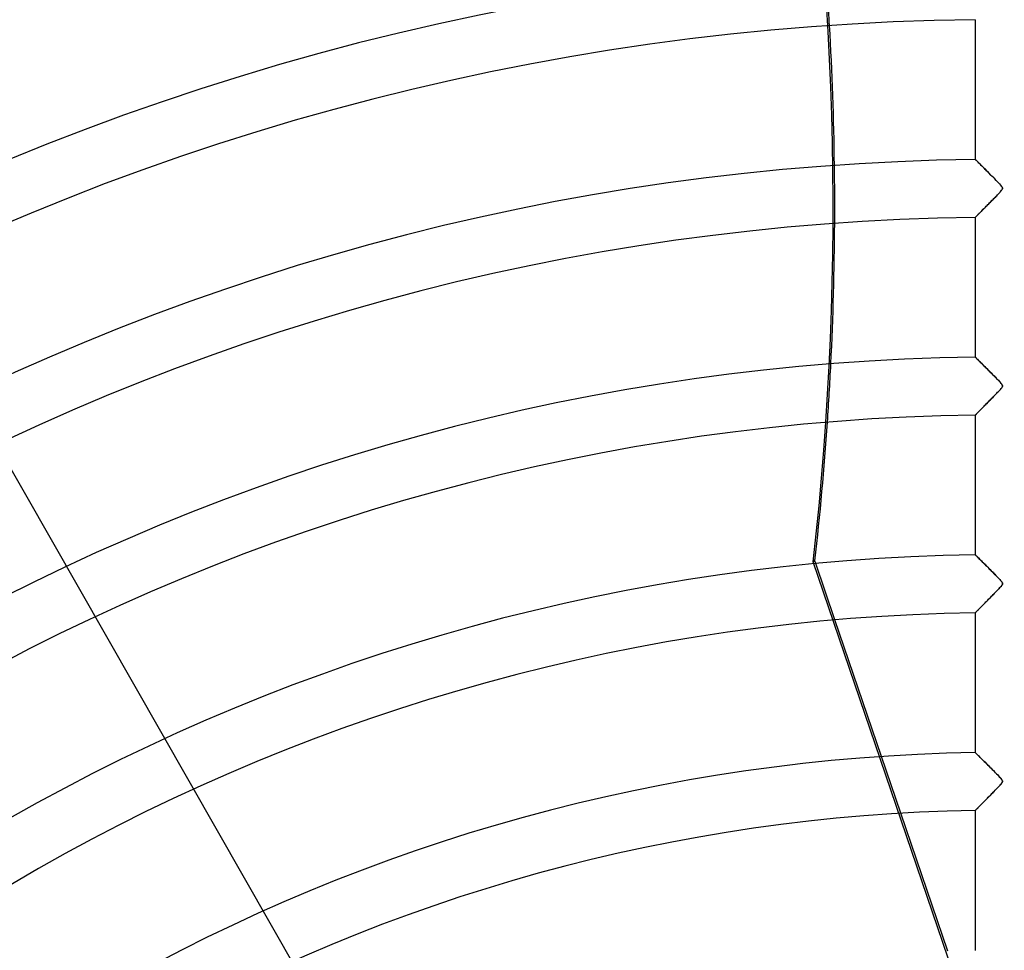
# Model space of a CAD drawing. Header units: millimetres. Extents: x -790 to 790, y -790 to 790.
# Tile 31 of 62: x -170 to 0, y 278 to 438. Entities that reach past the tile are written whole.
import ezdxf

# ---------------------------------------------------------------- set-up
doc = ezdxf.new("R2010")
doc.units = ezdxf.units.MM
doc.layers.add('HIDDEN', color=7, linetype='Continuous')
doc.layers.add('THICK', color=7, linetype='Continuous')

msp = doc.modelspace()

# ---------------------------------------------------------------- linework, layer by layer
at = {"layer": 'HIDDEN'}
for p, q in [((-108.28, 250.39), (-280.76, 552.78)), ((-4.99, 414.15), (-5, 414.16)), ((-4.96, 414.12), (-4.99, 414.15)), ((-4.91, 414.07), (-4.96, 414.12)), ((-4.83, 413.99), (-4.91, 414.07)), ((-4.74, 413.91), (-4.83, 413.99)), ((-4.64, 413.8), (-4.74, 413.91)), ((-4.52, 413.68), (-4.64, 413.8)), ((-4.38, 413.55), (-4.52, 413.68)), ((-4.23, 413.4), (-4.38, 413.55)), ((-4.07, 413.24), (-4.23, 413.4)), ((-3.89, 413.06), (-4.07, 413.24)), ((-3.7, 412.87), (-3.89, 413.06)), ((-3.5, 412.67), (-3.7, 412.87)), ((-3.29, 412.46), (-3.5, 412.67)), ((-3.06, 412.24), (-3.29, 412.46)), ((-2.84, 412.01), (-3.06, 412.24)), ((-2.6, 411.78), (-2.84, 412.01)), ((-2.37, 411.54), (-2.6, 411.78)), ((-2.13, 411.3), (-2.37, 411.54)), ((-1.88, 411.05), (-2.13, 411.3)), ((-1.64, 410.81), (-1.88, 411.05)), ((-1.4, 410.56), (-1.64, 410.81)), ((-1.16, 410.32), (-1.4, 410.56)), ((-0.95, 410.1), (-1.16, 410.32)), ((-0.77, 409.9), (-0.95, 410.1)), ((-0.61, 409.72), (-0.77, 409.9)), ((-0.49, 409.58), (-0.61, 409.72)), ((-0.4, 409.44), (-0.49, 409.58)), ((-0.34, 409.31), (-0.4, 409.44)), ((-0.39, 408.98), (-0.33, 409.1)), ((-0.32, 409.2), (-0.34, 409.31)), ((-0.33, 409.1), (-0.32, 409.2)), ((-1.93, 407.29), (-1.78, 407.45)), ((-1.78, 407.45), (-1.62, 407.61)), ((-1.62, 407.61), (-1.47, 407.77)), ((-1.47, 407.77), (-1.31, 407.92)), ((-1.31, 407.92), (-1.17, 408.07)), ((-1.17, 408.07), (-1.04, 408.21)), ((-1.04, 408.21), (-0.91, 408.34)), ((-0.91, 408.34), (-0.8, 408.47)), ((-0.8, 408.47), (-0.69, 408.58)), ((-0.69, 408.58), (-0.58, 408.71)), ((-0.58, 408.71), (-0.47, 408.85)), ((-0.47, 408.85), (-0.39, 408.98)), ((-3.63, 405.57), (-3.51, 405.69)), ((-3.51, 405.69), (-3.37, 405.83)), ((-3.37, 405.83), (-3.24, 405.96)), ((-3.24, 405.96), (-3.1, 406.1)), ((-3.1, 406.1), (-2.96, 406.24)), ((-2.96, 406.24), (-2.82, 406.38)), ((-2.82, 406.38), (-2.68, 406.53)), ((-2.68, 406.53), (-2.53, 406.68)), ((-2.53, 406.68), (-2.38, 406.83)), ((-2.38, 406.83), (-2.23, 406.98)), ((-2.23, 406.98), (-2.08, 407.14)), ((-2.08, 407.14), (-1.93, 407.29)), ((-5, 404.18), (-4.98, 404.2)), ((-5, 404.18), (-5, 404.18)), ((-4.98, 404.2), (-4.96, 404.22)), ((-4.96, 404.22), (-4.93, 404.25)), ((-4.93, 404.25), (-4.89, 404.29)), ((-4.89, 404.29), (-4.84, 404.34)), ((-4.84, 404.34), (-4.79, 404.39)), ((-4.79, 404.39), (-4.73, 404.46)), ((-4.73, 404.46), (-4.66, 404.53)), ((-4.66, 404.53), (-4.58, 404.61)), ((-4.58, 404.61), (-4.5, 404.69)), ((-4.5, 404.69), (-4.41, 404.78)), ((-4.41, 404.78), (-4.31, 404.88)), ((-4.31, 404.88), (-4.21, 404.98)), ((-4.21, 404.98), (-4.1, 405.09)), ((-4.1, 405.09), (-3.99, 405.2)), ((-3.99, 405.2), (-3.88, 405.32)), ((-3.88, 405.32), (-3.76, 405.44)), ((-3.76, 405.44), (-3.63, 405.57)), ((-4.99, 380.05), (-5, 380.06)), ((-4.95, 380.01), (-4.99, 380.05)), ((-4.9, 379.96), (-4.95, 380.01)), ((-4.82, 379.88), (-4.9, 379.96)), ((-4.72, 379.78), (-4.82, 379.88)), ((-4.61, 379.67), (-4.72, 379.78)), ((-4.48, 379.54), (-4.61, 379.67)), ((-4.34, 379.4), (-4.48, 379.54)), ((-4.19, 379.25), (-4.34, 379.4)), ((-4.02, 379.09), (-4.19, 379.25)), ((-3.84, 378.91), (-4.02, 379.09)), ((-3.65, 378.72), (-3.84, 378.91)), ((-3.45, 378.52), (-3.65, 378.72)), ((-3.25, 378.32), (-3.45, 378.52)), ((-3.03, 378.1), (-3.25, 378.32)), ((-2.8, 377.87), (-3.03, 378.1)), ((-2.56, 377.63), (-2.8, 377.87)), ((-2.31, 377.38), (-2.56, 377.63)), ((-2.07, 377.14), (-2.31, 377.38)), ((-1.84, 376.91), (-2.07, 377.14)), ((-1.62, 376.69), (-1.84, 376.91)), ((-1.42, 376.48), (-1.62, 376.69)), ((-1.23, 376.29), (-1.42, 376.48)), ((-1.06, 376.11), (-1.23, 376.29)), ((-0.91, 375.95), (-1.06, 376.11)), ((-0.78, 375.81), (-0.91, 375.95)), ((-0.66, 375.67), (-0.78, 375.81)), ((-0.55, 375.55), (-0.66, 375.67)), ((-0.47, 375.44), (-0.55, 375.55)), ((-0.4, 375.34), (-0.47, 375.44)), ((-0.35, 375.25), (-0.4, 375.34)), ((-0.32, 375.16), (-0.35, 375.25)), ((-0.32, 375.07), (-0.32, 375.16)), ((-1.8, 373.32), (-1.64, 373.49)), ((-1.64, 373.49), (-1.47, 373.66)), ((-1.47, 373.66), (-1.31, 373.83)), ((-1.31, 373.83), (-1.15, 374)), ((-1.15, 374), (-0.98, 374.17)), ((-0.98, 374.17), (-0.82, 374.34)), ((-0.82, 374.34), (-0.68, 374.5)), ((-0.68, 374.5), (-0.55, 374.65)), ((-0.55, 374.65), (-0.45, 374.78)), ((-0.45, 374.78), (-0.38, 374.89)), ((-0.38, 374.89), (-0.34, 374.99)), ((-0.34, 374.99), (-0.32, 375.07)), ((-3.47, 371.62), (-3.33, 371.77)), ((-3.33, 371.77), (-3.19, 371.91)), ((-3.19, 371.91), (-3.05, 372.06)), ((-3.05, 372.06), (-2.9, 372.21)), ((-2.9, 372.21), (-2.75, 372.36)), ((-2.75, 372.36), (-2.59, 372.52)), ((-2.59, 372.52), (-2.44, 372.67)), ((-2.44, 372.67), (-2.28, 372.83)), ((-2.28, 372.83), (-2.12, 373)), ((-2.12, 373), (-1.96, 373.16)), ((-1.96, 373.16), (-1.8, 373.32)), ((-5, 370.08), (-4.99, 370.08)), ((-4.99, 370.08), (-4.98, 370.1)), ((-4.98, 370.1), (-4.95, 370.12)), ((-4.95, 370.12), (-4.92, 370.16)), ((-4.92, 370.16), (-4.88, 370.2)), ((-4.88, 370.2), (-4.82, 370.26)), ((-4.82, 370.26), (-4.76, 370.32)), ((-4.76, 370.32), (-4.69, 370.39)), ((-4.69, 370.39), (-4.61, 370.47)), ((-4.61, 370.47), (-4.52, 370.56)), ((-4.52, 370.56), (-4.43, 370.66)), ((-4.43, 370.66), (-4.33, 370.76)), ((-4.33, 370.76), (-4.22, 370.87)), ((-4.22, 370.87), (-4.11, 370.98)), ((-4.11, 370.98), (-3.99, 371.1)), ((-3.99, 371.1), (-3.87, 371.23)), ((-3.87, 371.23), (-3.74, 371.35)), ((-3.74, 371.35), (-3.61, 371.49)), ((-3.61, 371.49), (-3.47, 371.62)), ((-32.65, 344.91), (-32.93, 344.78)), ((3.19, 238.68), (-32.93, 344.78)), ((-4.99, 345.94), (-5, 345.95)), ((-4.96, 345.91), (-4.99, 345.94)), ((-4.91, 345.87), (-4.96, 345.91)), ((-4.84, 345.8), (-4.91, 345.87)), ((-4.76, 345.71), (-4.84, 345.8)), ((-4.65, 345.61), (-4.76, 345.71)), ((-4.54, 345.5), (-4.65, 345.61)), ((-4.4, 345.37), (-4.54, 345.5)), ((-4.26, 345.22), (-4.4, 345.37)), ((-4.1, 345.07), (-4.26, 345.22)), ((-3.93, 344.9), (-4.1, 345.07)), ((-3.75, 344.72), (-3.93, 344.9)), ((-3.56, 344.53), (-3.75, 344.72)), ((-29.19, 334.74), (-32.49, 344.46)), ((-3.35, 344.32), (-3.56, 344.53)), ((-3.13, 344.1), (-3.35, 344.32)), ((-2.9, 343.88), (-3.13, 344.1)), ((-2.67, 343.64), (-2.9, 343.88)), ((-2.43, 343.4), (-2.67, 343.64)), ((-2.2, 343.17), (-2.43, 343.4)), ((-1.97, 342.94), (-2.2, 343.17)), ((-1.75, 342.72), (-1.97, 342.94)), ((-1.55, 342.51), (-1.75, 342.72)), ((-1.35, 342.31), (-1.55, 342.51)), ((-1.18, 342.13), (-1.35, 342.31)), ((-1.01, 341.96), (-1.18, 342.13)), ((-0.87, 341.81), (-1.01, 341.96)), ((-0.74, 341.67), (-0.87, 341.81)), ((-0.62, 341.53), (-0.74, 341.67)), ((-0.52, 341.41), (-0.62, 341.53)), ((-0.44, 341.3), (-0.52, 341.41)), ((-0.38, 341.21), (-0.44, 341.3)), ((-0.34, 341.12), (-0.38, 341.21)), ((-1.56, 339.46), (-1.4, 339.63)), ((-1.4, 339.63), (-1.24, 339.8)), ((-1.24, 339.8), (-1.07, 339.97)), ((-1.07, 339.97), (-0.91, 340.14)), ((-0.91, 340.14), (-0.76, 340.31)), ((-0.76, 340.31), (-0.63, 340.46)), ((-0.63, 340.46), (-0.51, 340.59)), ((-0.51, 340.59), (-0.43, 340.71)), ((-0.43, 340.71), (-0.37, 340.81)), ((-0.37, 340.81), (-0.33, 340.89)), ((-0.32, 341.05), (-0.34, 341.12)), ((-0.33, 340.89), (-0.32, 340.97)), ((-0.32, 340.97), (-0.32, 341.05)), ((-3.31, 337.69), (-3.16, 337.84)), ((-3.16, 337.84), (-3.01, 337.99)), ((-3.01, 337.99), (-2.86, 338.15)), ((-2.86, 338.15), (-2.7, 338.31)), ((-2.7, 338.31), (-2.54, 338.47)), ((-2.54, 338.47), (-2.38, 338.63)), ((-2.38, 338.63), (-2.22, 338.79)), ((-2.22, 338.79), (-2.06, 338.96)), ((-2.06, 338.96), (-1.9, 339.13)), ((-1.9, 339.13), (-1.73, 339.29)), ((-1.73, 339.29), (-1.56, 339.46)), ((-4.9, 336.07), (-4.85, 336.12)), ((-4.85, 336.12), (-4.79, 336.19)), ((-4.79, 336.19), (-4.72, 336.26)), ((-4.72, 336.26), (-4.64, 336.34)), ((-4.64, 336.34), (-4.55, 336.43)), ((-4.55, 336.43), (-4.45, 336.53)), ((-4.45, 336.53), (-4.34, 336.64)), ((-4.34, 336.64), (-4.23, 336.75)), ((-4.23, 336.75), (-4.11, 336.87)), ((-4.11, 336.87), (-3.99, 337)), ((-3.99, 337), (-3.86, 337.13)), ((-3.86, 337.13), (-3.73, 337.26)), ((-3.73, 337.26), (-3.59, 337.4)), ((-3.59, 337.4), (-3.45, 337.54)), ((-3.45, 337.54), (-3.31, 337.69)), ((-5, 335.97), (-4.99, 335.98)), ((-4.99, 335.98), (-4.98, 336)), ((-4.98, 336), (-4.95, 336.03)), ((-4.95, 336.03), (-4.9, 336.07)), ((-17.83, 301.38), (-21.16, 311.17)), ((-4.99, 311.84), (-5, 311.85)), ((-4.96, 311.81), (-4.99, 311.84)), ((-4.91, 311.77), (-4.96, 311.81)), ((-4.85, 311.7), (-4.91, 311.77)), ((-4.77, 311.62), (-4.85, 311.7)), ((-4.67, 311.53), (-4.77, 311.62)), ((-4.56, 311.42), (-4.67, 311.53)), ((-4.44, 311.29), (-4.56, 311.42)), ((-4.3, 311.16), (-4.44, 311.29)), ((-4.15, 311.01), (-4.3, 311.16)), ((-3.99, 310.86), (-4.15, 311.01)), ((-3.82, 310.69), (-3.99, 310.86)), ((-3.64, 310.51), (-3.82, 310.69)), ((-3.45, 310.32), (-3.64, 310.51)), ((-3.25, 310.12), (-3.45, 310.32)), ((-3.04, 309.9), (-3.25, 310.12)), ((-2.81, 309.68), (-3.04, 309.9)), ((-2.58, 309.45), (-2.81, 309.68)), ((-2.36, 309.23), (-2.58, 309.45)), ((-2.14, 309), (-2.36, 309.23)), ((-1.92, 308.79), (-2.14, 309)), ((-1.71, 308.58), (-1.92, 308.79)), ((-1.52, 308.38), (-1.71, 308.58)), ((-1.33, 308.19), (-1.52, 308.38)), ((-1.16, 308.02), (-1.33, 308.19)), ((-1.01, 307.85), (-1.16, 308.02)), ((-0.87, 307.71), (-1.01, 307.85)), ((-0.75, 307.58), (-0.87, 307.71)), ((-0.64, 307.46), (-0.75, 307.58)), ((-0.54, 307.34), (-0.64, 307.46)), ((-0.46, 307.23), (-0.54, 307.34)), ((-1.41, 305.53), (-1.23, 305.7)), ((-1.23, 305.7), (-1.06, 305.88)), ((-1.06, 305.88), (-0.9, 306.06)), ((-0.9, 306.06), (-0.74, 306.23)), ((-0.74, 306.23), (-0.61, 306.38)), ((-0.61, 306.38), (-0.5, 306.52)), ((-0.5, 306.52), (-0.41, 306.63)), ((-0.39, 307.13), (-0.46, 307.23)), ((-0.41, 306.63), (-0.36, 306.73)), ((-0.35, 307.04), (-0.39, 307.13)), ((-0.36, 306.73), (-0.33, 306.81)), ((-0.32, 306.96), (-0.35, 307.04)), ((-0.33, 306.81), (-0.32, 306.89)), ((-0.32, 306.89), (-0.32, 306.96)), ((-3.08, 303.82), (-2.92, 303.99)), ((-2.92, 303.99), (-2.76, 304.15)), ((-2.76, 304.15), (-2.59, 304.31)), ((-2.59, 304.31), (-2.43, 304.48)), ((-2.43, 304.48), (-2.26, 304.65)), ((-2.26, 304.65), (-2.09, 304.82)), ((-2.09, 304.82), (-1.92, 305)), ((-1.92, 305), (-1.75, 305.17)), ((-1.75, 305.17), (-1.58, 305.35)), ((-1.58, 305.35), (-1.41, 305.53)), ((-4.78, 302.09), (-4.71, 302.17)), ((-4.71, 302.17), (-4.62, 302.25)), ((-4.62, 302.25), (-4.53, 302.35)), ((-4.53, 302.35), (-4.43, 302.45)), ((-4.43, 302.45), (-4.32, 302.57)), ((-4.32, 302.57), (-4.2, 302.68)), ((-4.2, 302.68), (-4.08, 302.81)), ((-4.08, 302.81), (-3.95, 302.94)), ((-3.95, 302.94), (-3.81, 303.08)), ((-3.81, 303.08), (-3.67, 303.22)), ((-3.67, 303.22), (-3.53, 303.36)), ((-3.53, 303.36), (-3.38, 303.51)), ((-3.38, 303.51), (-3.23, 303.67)), ((-3.23, 303.67), (-3.08, 303.82)), ((-5, 301.87), (-4.99, 301.88)), ((-4.99, 301.88), (-4.97, 301.89)), ((-4.97, 301.89), (-4.94, 301.93)), ((-4.94, 301.93), (-4.9, 301.97)), ((-4.9, 301.97), (-4.85, 302.02)), ((-4.85, 302.02), (-4.78, 302.09))]:
    msp.add_line(p, q, dxfattribs=at)
for radius, end in [(682, 179.99998), (677.5, 180.00002), (625, 179.99998)]:
    msp.add_arc((0, 0), radius, 0, end, dxfattribs=at)
for centre, major_axis, start_param, end_param in [((-569.68, 411.06), (236.73, -491.57), 1.004743, 1.570796), ((-569.39, 411.2), (-236.73, 491.57), -1.966854, -1.94853), ((-569.39, 411.2), (-236.73, 491.57), -2.029557, -2.011182), ((-569.39, 411.2), (-236.73, 491.57), -2.092647, -2.074121)]:
    msp.add_ellipse(centre, major_axis=major_axis, ratio=0.987688, start_param=start_param, end_param=end_param, dxfattribs=at)
at = {"layer": 'THICK'}
for p, q in [((-5, 438.28), (-5, 414.16)), ((-5, 414.16), (-4.98, 414.14)), ((-4.98, 414.14), (-4.94, 414.1)), ((-4.94, 414.1), (-4.86, 414.02)), ((-4.86, 414.02), (-4.76, 413.92)), ((-4.76, 413.92), (-4.63, 413.79)), ((-4.63, 413.79), (-4.47, 413.64)), ((-4.47, 413.64), (-4.3, 413.46)), ((-4.3, 413.46), (-4.1, 413.27)), ((-4.1, 413.27), (-3.89, 413.06)), ((-3.89, 413.06), (-3.66, 412.83)), ((-3.66, 412.83), (-3.42, 412.59)), ((-3.42, 412.59), (-3.16, 412.34)), ((-3.16, 412.34), (-2.9, 412.08)), ((-2.9, 412.08), (-2.64, 411.81)), ((-2.64, 411.81), (-2.37, 411.54)), ((-2.37, 411.54), (-2.09, 411.26)), ((-2.09, 411.26), (-1.82, 410.99)), ((-1.82, 410.99), (-1.56, 410.72)), ((-1.56, 410.72), (-1.29, 410.45)), ((-1.29, 410.45), (-1.04, 410.19)), ((-1.04, 410.19), (-0.82, 409.95)), ((-0.82, 409.95), (-0.63, 409.74)), ((-0.63, 409.74), (-0.49, 409.57)), ((-0.49, 409.57), (-0.4, 409.45)), ((-0.4, 409.45), (-0.36, 409.37)), ((-0.36, 409.37), (-0.33, 409.3)), ((-0.33, 409.1), (-0.36, 409.02)), ((-0.33, 409.3), (-0.32, 409.23)), ((-0.32, 409.16), (-0.33, 409.1)), ((-0.32, 409.23), (-0.32, 409.16)), ((-1.77, 407.46), (-1.94, 407.28)), ((-1.6, 407.63), (-1.77, 407.46)), ((-1.44, 407.79), (-1.6, 407.63)), ((-1.29, 407.95), (-1.44, 407.79)), ((-1.15, 408.09), (-1.29, 407.95)), ((-1.02, 408.23), (-1.15, 408.09)), ((-0.9, 408.36), (-1.02, 408.23)), ((-0.79, 408.47), (-0.9, 408.36)), ((-0.7, 408.58), (-0.79, 408.47)), ((-0.61, 408.68), (-0.7, 408.58)), ((-0.53, 408.77), (-0.61, 408.68)), ((-0.46, 408.86), (-0.53, 408.77)), ((-0.41, 408.95), (-0.46, 408.86)), ((-0.36, 409.02), (-0.41, 408.95)), ((-3.44, 405.76), (-3.58, 405.62)), ((-3.29, 405.91), (-3.44, 405.76)), ((-3.13, 406.07), (-3.29, 405.91)), ((-2.97, 406.23), (-3.13, 406.07)), ((-2.81, 406.4), (-2.97, 406.23)), ((-2.64, 406.57), (-2.81, 406.4)), ((-2.47, 406.74), (-2.64, 406.57)), ((-2.3, 406.92), (-2.47, 406.74)), ((-2.12, 407.1), (-2.3, 406.92)), ((-1.94, 407.28), (-2.12, 407.1)), ((-4.99, 404.19), (-5, 404.18)), ((-5, 404.18), (-5, 380.06)), ((-4.97, 404.2), (-4.99, 404.19)), ((-4.94, 404.24), (-4.97, 404.2)), ((-4.9, 404.28), (-4.94, 404.24)), ((-4.85, 404.33), (-4.9, 404.28)), ((-4.79, 404.4), (-4.85, 404.33)), ((-4.71, 404.47), (-4.79, 404.4)), ((-4.63, 404.55), (-4.71, 404.47)), ((-4.54, 404.65), (-4.63, 404.55)), ((-4.44, 404.75), (-4.54, 404.65)), ((-4.33, 404.85), (-4.44, 404.75)), ((-4.22, 404.97), (-4.33, 404.85)), ((-4.1, 405.09), (-4.22, 404.97)), ((-3.98, 405.21), (-4.1, 405.09)), ((-3.85, 405.34), (-3.98, 405.21)), ((-3.72, 405.48), (-3.85, 405.34)), ((-3.58, 405.62), (-3.72, 405.48)), ((-5, 380.06), (-4.99, 380.04)), ((-4.99, 380.04), (-4.94, 380)), ((-4.94, 380), (-4.87, 379.93)), ((-4.87, 379.93), (-4.77, 379.83)), ((-4.77, 379.83), (-4.65, 379.71)), ((-4.65, 379.71), (-4.51, 379.57)), ((-4.51, 379.57), (-4.34, 379.4)), ((-4.34, 379.4), (-4.16, 379.22)), ((-4.16, 379.22), (-3.96, 379.02)), ((-3.96, 379.02), (-3.74, 378.81)), ((-3.74, 378.81), (-3.52, 378.59)), ((-3.52, 378.59), (-3.28, 378.35)), ((-3.28, 378.35), (-3.03, 378.1)), ((-3.03, 378.1), (-2.78, 377.85)), ((-2.78, 377.85), (-2.52, 377.6)), ((-2.52, 377.6), (-2.27, 377.34)), ((-2.27, 377.34), (-2.01, 377.08)), ((-2.01, 377.08), (-1.75, 376.82)), ((-1.75, 376.82), (-1.5, 376.57)), ((-1.5, 376.57), (-1.26, 376.31)), ((-1.26, 376.31), (-1.02, 376.07)), ((-1.02, 376.07), (-0.81, 375.85)), ((-0.81, 375.85), (-0.63, 375.65)), ((-0.63, 375.65), (-0.5, 375.49)), ((-0.5, 375.49), (-0.41, 375.37)), ((-0.41, 375.37), (-0.36, 375.27)), ((-0.36, 375.27), (-0.33, 375.2)), ((-0.33, 375.2), (-0.32, 375.13)), ((-1.52, 373.61), (-1.69, 373.43)), ((-1.37, 373.77), (-1.52, 373.61)), ((-1.22, 373.92), (-1.37, 373.77)), ((-1.08, 374.07), (-1.22, 373.92)), ((-0.95, 374.21), (-1.08, 374.07)), ((-0.83, 374.33), (-0.95, 374.21)), ((-0.73, 374.45), (-0.83, 374.33)), ((-0.64, 374.55), (-0.73, 374.45)), ((-0.55, 374.64), (-0.64, 374.55)), ((-0.48, 374.74), (-0.55, 374.64)), ((-0.42, 374.83), (-0.48, 374.74)), ((-0.37, 374.91), (-0.42, 374.83)), ((-0.34, 374.99), (-0.37, 374.91)), ((-0.32, 375.06), (-0.34, 374.99)), ((-0.32, 375.13), (-0.32, 375.06)), ((-3.25, 371.85), (-3.4, 371.69)), ((-3.09, 372.01), (-3.25, 371.85)), ((-2.93, 372.18), (-3.09, 372.01)), ((-2.76, 372.35), (-2.93, 372.18)), ((-2.59, 372.52), (-2.76, 372.35)), ((-2.41, 372.7), (-2.59, 372.52)), ((-2.23, 372.88), (-2.41, 372.7)), ((-2.05, 373.07), (-2.23, 372.88)), ((-1.87, 373.26), (-2.05, 373.07)), ((-1.69, 373.43), (-1.87, 373.26)), ((-5, 370.08), (-5, 345.95)), ((-4.99, 370.08), (-5, 370.08)), ((-4.97, 370.1), (-4.99, 370.08)), ((-4.94, 370.13), (-4.97, 370.1)), ((-4.9, 370.18), (-4.94, 370.13)), ((-4.85, 370.23), (-4.9, 370.18)), ((-4.78, 370.3), (-4.85, 370.23)), ((-4.71, 370.37), (-4.78, 370.3)), ((-4.62, 370.46), (-4.71, 370.37)), ((-4.53, 370.55), (-4.62, 370.46)), ((-4.43, 370.65), (-4.53, 370.55)), ((-4.32, 370.76), (-4.43, 370.65)), ((-4.21, 370.88), (-4.32, 370.76)), ((-4.09, 371), (-4.21, 370.88)), ((-3.96, 371.13), (-4.09, 371)), ((-3.83, 371.26), (-3.96, 371.13)), ((-3.69, 371.4), (-3.83, 371.26)), ((-3.55, 371.55), (-3.69, 371.4)), ((-3.4, 371.69), (-3.55, 371.55)), ((-32.49, 344.46), (-32.65, 344.91)), ((-5, 345.95), (-4.99, 345.94)), ((-4.99, 345.94), (-4.96, 345.91)), ((-4.96, 345.91), (-4.91, 345.87)), ((-4.91, 345.87), (-4.84, 345.8)), ((-4.84, 345.8), (-4.76, 345.71)), ((-4.76, 345.71), (-4.66, 345.61)), ((-4.66, 345.61), (-4.54, 345.5)), ((-4.54, 345.5), (-4.41, 345.37)), ((-4.41, 345.37), (-4.27, 345.23)), ((-4.27, 345.23), (-4.12, 345.08)), ((-4.12, 345.08), (-3.96, 344.92)), ((-3.96, 344.92), (-3.79, 344.75)), ((-3.79, 344.75), (-3.61, 344.58)), ((-3.61, 344.58), (-3.43, 344.39)), ((-3.43, 344.39), (-3.24, 344.21)), ((-3.24, 344.21), (-3.04, 344.01)), ((-3.04, 344.01), (-2.84, 343.82)), ((-2.84, 343.82), (-2.65, 343.62)), ((-2.65, 343.62), (-2.45, 343.42)), ((-2.45, 343.42), (-2.25, 343.22)), ((-2.25, 343.22), (-2.05, 343.02)), ((-2.05, 343.02), (-1.85, 342.82)), ((-1.85, 342.82), (-1.65, 342.62)), ((-1.65, 342.62), (-1.46, 342.42)), ((-1.46, 342.42), (-1.27, 342.23)), ((-1.27, 342.23), (-1.09, 342.04)), ((-1.09, 342.04), (-0.92, 341.87)), ((-0.92, 341.87), (-0.77, 341.7)), ((-0.77, 341.7), (-0.64, 341.56)), ((-0.64, 341.56), (-0.53, 341.43)), ((-0.53, 341.43), (-0.44, 341.31)), ((-0.44, 341.31), (-0.38, 341.21)), ((-0.38, 341.21), (-0.34, 341.11)), ((-1.39, 339.65), (-1.56, 339.47)), ((-1.23, 339.81), (-1.39, 339.65)), ((-1.08, 339.97), (-1.23, 339.81)), ((-0.94, 340.12), (-1.08, 339.97)), ((-0.81, 340.25), (-0.94, 340.12)), ((-0.7, 340.37), (-0.81, 340.25)), ((-0.61, 340.48), (-0.7, 340.37)), ((-0.52, 340.58), (-0.61, 340.48)), ((-0.44, 340.69), (-0.52, 340.58)), ((-0.38, 340.78), (-0.44, 340.69)), ((-0.34, 340.87), (-0.38, 340.78)), ((-0.34, 341.11), (-0.32, 341.03)), ((-0.32, 340.95), (-0.34, 340.87)), ((-0.32, 341.03), (-0.32, 340.95)), ((-3.2, 337.8), (-3.36, 337.63)), ((-3.04, 337.97), (-3.2, 337.8)), ((-2.86, 338.14), (-3.04, 337.97)), ((-2.69, 338.32), (-2.86, 338.14)), ((-2.5, 338.51), (-2.69, 338.32)), ((-2.32, 338.7), (-2.5, 338.51)), ((-2.12, 338.89), (-2.32, 338.7)), ((-1.93, 339.09), (-2.12, 338.89)), ((-1.74, 339.28), (-1.93, 339.09)), ((-1.56, 339.47), (-1.74, 339.28)), ((-4.85, 336.13), (-4.9, 336.07)), ((-4.78, 336.19), (-4.85, 336.13)), ((-4.71, 336.27), (-4.78, 336.19)), ((-4.62, 336.35), (-4.71, 336.27)), ((-4.53, 336.45), (-4.62, 336.35)), ((-4.43, 336.55), (-4.53, 336.45)), ((-4.32, 336.67), (-4.43, 336.55)), ((-4.2, 336.79), (-4.32, 336.67)), ((-4.08, 336.91), (-4.2, 336.79)), ((-3.95, 337.04), (-4.08, 336.91)), ((-3.81, 337.18), (-3.95, 337.04)), ((-3.67, 337.33), (-3.81, 337.18)), ((-3.52, 337.48), (-3.67, 337.33)), ((-3.36, 337.63), (-3.52, 337.48)), ((-21.16, 311.17), (-29.19, 334.74)), ((-4.99, 335.98), (-5, 335.97)), ((-5, 335.97), (-5, 311.85)), ((-4.98, 336), (-4.99, 335.98)), ((-4.94, 336.03), (-4.98, 336)), ((-4.9, 336.07), (-4.94, 336.03)), ((-5, 311.85), (-4.99, 311.84)), ((-4.99, 311.84), (-4.96, 311.81)), ((-4.96, 311.81), (-4.91, 311.76)), ((-4.91, 311.76), (-4.85, 311.7)), ((-4.85, 311.7), (-4.77, 311.62)), ((-4.77, 311.62), (-4.67, 311.52)), ((-4.67, 311.52), (-4.55, 311.41)), ((-4.55, 311.41), (-4.43, 311.28)), ((-4.43, 311.28), (-4.29, 311.15)), ((-4.29, 311.15), (-4.14, 311)), ((-4.14, 311), (-3.98, 310.84)), ((-3.98, 310.84), (-3.81, 310.68)), ((-3.81, 310.68), (-3.64, 310.5)), ((-3.64, 310.5), (-3.46, 310.32)), ((-3.46, 310.32), (-3.27, 310.14)), ((-3.27, 310.14), (-3.08, 309.94)), ((-3.08, 309.94), (-2.88, 309.75)), ((-2.88, 309.75), (-2.68, 309.55)), ((-2.68, 309.55), (-2.48, 309.35)), ((-2.48, 309.35), (-2.28, 309.15)), ((-2.28, 309.15), (-2.08, 308.95)), ((-2.08, 308.95), (-1.89, 308.75)), ((-1.89, 308.75), (-1.69, 308.56)), ((-1.69, 308.56), (-1.5, 308.37)), ((-1.5, 308.37), (-1.32, 308.18)), ((-1.32, 308.18), (-1.14, 307.99)), ((-1.14, 307.99), (-0.97, 307.81)), ((-0.97, 307.81), (-0.81, 307.65)), ((-0.81, 307.65), (-0.68, 307.5)), ((-0.68, 307.5), (-0.56, 307.36)), ((-0.56, 307.36), (-0.47, 307.25)), ((-0.47, 307.25), (-0.4, 307.14)), ((-1.33, 305.61), (-1.5, 305.43)), ((-1.17, 305.77), (-1.33, 305.61)), ((-1.02, 305.93), (-1.17, 305.77)), ((-0.89, 306.07), (-1.02, 305.93)), ((-0.77, 306.2), (-0.89, 306.07)), ((-0.66, 306.32), (-0.77, 306.2)), ((-0.57, 306.42), (-0.66, 306.32)), ((-0.49, 306.53), (-0.57, 306.42)), ((-0.42, 306.63), (-0.49, 306.53)), ((-0.36, 306.72), (-0.42, 306.63)), ((-0.4, 307.14), (-0.35, 307.05)), ((-0.33, 306.8), (-0.36, 306.72)), ((-0.35, 307.05), (-0.32, 306.96)), ((-0.32, 306.88), (-0.33, 306.8)), ((-0.32, 306.96), (-0.32, 306.88)), ((-2.98, 303.92), (-3.15, 303.75)), ((-2.81, 304.1), (-2.98, 303.92)), ((-2.63, 304.28), (-2.81, 304.1)), ((-2.44, 304.47), (-2.63, 304.28)), ((-2.25, 304.66), (-2.44, 304.47)), ((-2.06, 304.86), (-2.25, 304.66)), ((-1.87, 305.06), (-2.06, 304.86)), ((-1.68, 305.25), (-1.87, 305.06)), ((-1.5, 305.43), (-1.68, 305.25)), ((-4.7, 302.18), (-4.77, 302.1)), ((-4.61, 302.27), (-4.7, 302.18)), ((-4.51, 302.37), (-4.61, 302.27)), ((-4.41, 302.47), (-4.51, 302.37)), ((-4.29, 302.59), (-4.41, 302.47)), ((-4.17, 302.71), (-4.29, 302.59)), ((-4.04, 302.84), (-4.17, 302.71)), ((-3.91, 302.98), (-4.04, 302.84)), ((-3.77, 303.12), (-3.91, 302.98)), ((-3.63, 303.27), (-3.77, 303.12)), ((-3.47, 303.42), (-3.63, 303.27)), ((-3.32, 303.58), (-3.47, 303.42)), ((-3.15, 303.75), (-3.32, 303.58)), ((-9.74, 277.62), (-17.83, 301.38)), ((-4.99, 301.88), (-5, 301.87)), ((-5, 301.87), (-5, 277.74)), ((-4.97, 301.9), (-4.99, 301.88)), ((-4.94, 301.93), (-4.97, 301.9)), ((-4.9, 301.97), (-4.94, 301.93)), ((-4.84, 302.03), (-4.9, 301.97)), ((-4.77, 302.1), (-4.84, 302.03))]:
    msp.add_line(p, q, dxfattribs=at)
for radius, start, end in [(732, 0, 180.00002), (677, 0, 179.99998), (652.89, 90.43881, 148.96123), (642.91, 90.44563, 148.95442), (618.79, 90.46299, 148.93706), (608.81, 90.47055, 148.92944), (584.69, 90.48997, 148.91001), (574.71, 90.49845, 148.90153), (550.59, 90.5203, 148.8797), (540.61, 90.5299, 148.8701), (516.49, 90.5547, 148.8453), (506.51, 90.5656, 148.8344), (482.39, 90.5939, 148.8061), (472.41, 90.6065, 148.7936), (448.29, 90.6391, 148.7609), (438.31, 90.6536, 148.7464), (414.19, 90.6917, 148.7083), (404.21, 90.7087, 148.6913), (380.09, 90.7537, 148.6463), (370.11, 90.774, 148.6259), (345.99, 90.828, 148.572), (336.01, 90.8526, 148.5474), (311.89, 90.9185, 148.4814), (301.91, 90.9489, 148.4511)]:
    msp.add_arc((0, 0), radius, start, end, dxfattribs=at)
for start_param, end_param in [(-2.011182, -1.966854), (-2.074121, -2.029557), (-2.13685, -2.092647)]:
    msp.add_ellipse((-569.39, 411.2), major_axis=(-236.73, 491.57), ratio=0.987688, start_param=start_param, end_param=end_param, dxfattribs=at)

doc.saveas('drawing.dxf')
